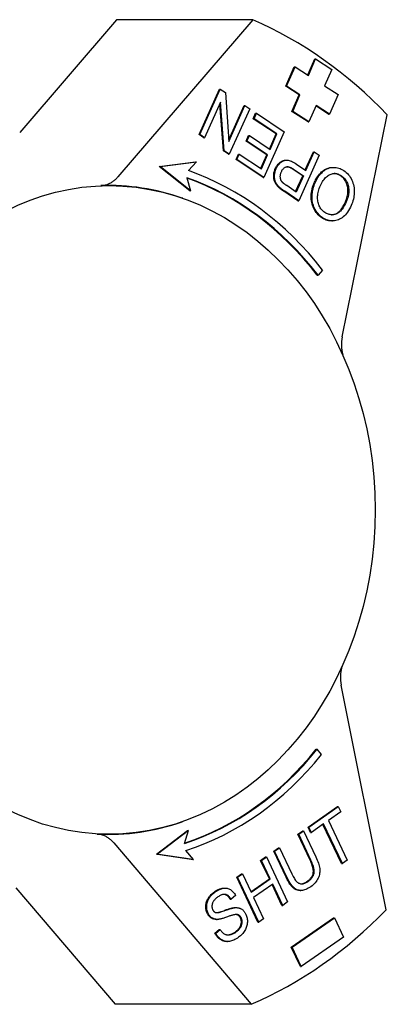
# Model space of a CAD drawing. Header units: millimetres. Extents: x 93 to 376, y -75 to 291.
# Tile 16 of 19: x 208 to 233, y 224 to 291. Entities that reach past the tile are written whole.
import ezdxf

# ---------------------------------------------------------------- set-up
doc = ezdxf.new("R2010")
doc.units = ezdxf.units.MM
doc.layers.add('Detail', color=2, linetype='Continuous')

msp = doc.modelspace()

# ---------------------------------------------------------------- linework, layer by layer
at = {"layer": 'Detail'}
for p, q in [((214.511, 290.656), (207.986, 283.041)), ((223.689, 290.656), (214.511, 290.656)), ((223.689, 290.656), (214.601, 280.05)), ((227.404, 286.93), (227.871, 288.006)), ((227.449, 286.901), (227.928, 288.006)), ((227.871, 288.006), (227.928, 288.006)), ((227.928, 288.006), (229.014, 287.304)), ((225.912, 286.16), (226.487, 287.486)), ((225.969, 286.16), (226.544, 287.486)), ((226.487, 287.486), (226.544, 287.486)), ((226.544, 287.486), (227.449, 286.901)), ((229.014, 287.304), (228.535, 286.199)), ((220.07, 282.898), (221.447, 285.968)), ((220.127, 282.898), (221.504, 285.968)), ((221.447, 285.968), (221.504, 285.968)), ((221.504, 285.968), (221.845, 285.74)), ((221.845, 285.74), (222.087, 282.446)), ((226.817, 285.575), (225.912, 286.16)), ((225.912, 286.16), (225.969, 286.16)), ((226.874, 285.575), (225.969, 286.16)), ((228.535, 286.199), (229.44, 285.614)), ((221.526, 285.096), (220.445, 282.686)), ((221.768, 281.801), (221.526, 285.096)), ((226.338, 284.471), (226.817, 285.575)), ((226.395, 284.471), (226.874, 285.575)), ((226.817, 285.575), (226.874, 285.575)), ((229.44, 285.614), (228.865, 284.289)), ((221.71, 281.801), (221.477, 284.986)), ((222.078, 282.556), (223.11, 284.856)), ((222.087, 282.446), (223.168, 284.856)), ((223.486, 284.643), (222.109, 281.573)), ((223.11, 284.856), (223.168, 284.856)), ((223.168, 284.856), (223.486, 284.643)), ((227.423, 283.769), (226.338, 284.471)), ((226.338, 284.471), (226.395, 284.471)), ((227.481, 283.769), (226.395, 284.471)), ((227.96, 284.873), (227.481, 283.769)), ((228.807, 284.289), (227.947, 284.845)), ((228.865, 284.289), (227.96, 284.873)), ((223.722, 283.976), (223.885, 284.338)), ((223.722, 283.976), (223.779, 283.976)), ((225.267, 282.943), (223.722, 283.976)), ((223.779, 283.976), (223.942, 284.338)), ((225.324, 282.943), (223.779, 283.976)), ((223.885, 284.338), (223.942, 284.338)), ((223.942, 284.338), (225.82, 283.082)), ((227.423, 283.769), (227.481, 283.769)), ((228.807, 284.289), (228.865, 284.289)), ((229.72, 269.248), (232.76, 284.237)), ((225.82, 283.082), (224.443, 280.013)), ((220.07, 282.898), (220.127, 282.898)), ((220.388, 282.686), (220.07, 282.898)), ((220.445, 282.686), (220.127, 282.898)), ((220.388, 282.686), (220.445, 282.686)), ((223.243, 282.468), (223.405, 282.831)), ((223.243, 282.468), (223.3, 282.468)), ((224.636, 281.537), (223.243, 282.468)), ((223.3, 282.468), (223.463, 282.831)), ((224.693, 281.537), (223.3, 282.468)), ((223.405, 282.831), (223.463, 282.831)), ((223.463, 282.831), (224.856, 281.899)), ((224.812, 281.929), (225.267, 282.943)), ((224.856, 281.899), (225.324, 282.943)), ((225.267, 282.943), (225.324, 282.943)), ((221.71, 281.801), (221.768, 281.801)), ((222.051, 281.573), (221.71, 281.801)), ((222.109, 281.573), (221.768, 281.801)), ((227.235, 280.516), (227.781, 281.733)), ((227.279, 280.486), (227.839, 281.733)), ((227.781, 281.733), (227.839, 281.733)), ((227.839, 281.733), (228.172, 281.51)), ((217.39, 280.754), (219.835, 281.058)), ((217.448, 280.754), (219.892, 281.058)), ((219.892, 281.058), (219.353, 280.47)), ((219.835, 281.058), (219.892, 281.058)), ((222.051, 281.573), (222.109, 281.573)), ((222.565, 281.23), (222.728, 281.593)), ((222.565, 281.23), (222.622, 281.23)), ((224.386, 280.013), (222.565, 281.23)), ((222.622, 281.23), (222.785, 281.593)), ((224.443, 280.013), (222.622, 281.23)), ((222.728, 281.593), (222.785, 281.593)), ((222.785, 281.593), (224.272, 280.598)), ((224.228, 280.628), (224.636, 281.537)), ((224.272, 280.598), (224.693, 281.537)), ((224.636, 281.537), (224.693, 281.537)), ((225.912, 281.176), (225.969, 281.176)), ((228.172, 281.51), (226.795, 278.44)), ((219.447, 279.111), (217.39, 280.754)), ((217.39, 280.754), (217.448, 280.754)), ((219.504, 279.111), (217.448, 280.754)), ((227.059, 280.123), (226.409, 280.558)), ((226.467, 280.558), (227.116, 280.123)), ((226.633, 280.918), (227.279, 280.486)), ((229.072, 280.69), (229.129, 280.69)), ((219.257, 279.984), (219.504, 279.111)), ((224.386, 280.013), (224.443, 280.013)), ((226.58, 279.055), (227.059, 280.123)), ((227.116, 280.123), (226.624, 279.026)), ((227.059, 280.123), (227.116, 280.123)), ((219.447, 279.111), (219.504, 279.111)), ((225.419, 279.361), (225.476, 279.361)), ((226.737, 278.44), (225.789, 279.075)), ((226.795, 278.44), (225.846, 279.075)), ((226.624, 279.026), (225.98, 279.457)), ((218.97, 278.604), (218.944, 278.613)), ((226.737, 278.44), (226.795, 278.44)), ((229.013, 277.073), (229.07, 277.073)), ((228.393, 273.764), (228.095, 273.421)), ((228.038, 273.421), (228.095, 273.421)), ((232.685, 230.597), (229.654, 245.761)), ((227.978, 241.425), (228.035, 241.425)), ((228.327, 241.075), (228.035, 241.425)), ((227.426, 236.174), (229.396, 237.557)), ((227.483, 236.174), (229.453, 237.557)), ((229.622, 237.198), (228.8, 236.621)), ((229.396, 237.557), (229.453, 237.557)), ((229.453, 237.557), (229.622, 237.198)), ((218.97, 236.546), (218.944, 236.536)), ((228.8, 236.621), (230.06, 233.946)), ((217.213, 234.351), (219.296, 235.944)), ((219.353, 235.944), (217.271, 234.351)), ((219.092, 235.078), (219.353, 235.944)), ((219.296, 235.944), (219.353, 235.944)), ((226.734, 235.688), (227.064, 235.92)), ((226.792, 235.688), (227.121, 235.92)), ((227.064, 235.92), (227.121, 235.92)), ((227.121, 235.92), (227.947, 234.167)), ((227.426, 236.174), (227.483, 236.174)), ((227.595, 235.815), (227.426, 236.174)), ((227.652, 235.815), (227.483, 236.174)), ((228.47, 236.39), (227.652, 235.815)), ((229.674, 233.714), (228.427, 236.36)), ((229.731, 233.714), (228.47, 236.39)), ((226.734, 235.688), (226.792, 235.688)), ((227.559, 233.938), (226.734, 235.688)), ((227.616, 233.938), (226.792, 235.688)), ((227.595, 235.815), (227.652, 235.815)), ((214.328, 235.106), (223.596, 224.216)), ((219.71, 233.988), (219.181, 234.589)), ((225.109, 234.547), (225.439, 234.779)), ((225.109, 234.547), (225.166, 234.547)), ((225.935, 232.794), (225.109, 234.547)), ((225.166, 234.547), (225.496, 234.779)), ((225.992, 232.794), (225.166, 234.547)), ((225.439, 234.779), (225.496, 234.779)), ((225.496, 234.779), (226.321, 233.028)), ((217.213, 234.351), (217.271, 234.351)), ((219.653, 233.988), (217.213, 234.351)), ((217.271, 234.351), (219.71, 233.988)), ((219.653, 233.988), (219.71, 233.988)), ((224.226, 233.928), (224.556, 234.159)), ((224.226, 233.928), (224.284, 233.928)), ((224.814, 232.681), (224.226, 233.928)), ((224.284, 233.928), (224.613, 234.159)), ((224.871, 232.681), (224.284, 233.928)), ((224.556, 234.159), (224.613, 234.159)), ((224.613, 234.159), (226.043, 231.125)), ((230.06, 233.946), (229.731, 233.714)), ((229.674, 233.714), (229.731, 233.714)), ((222.609, 232.792), (222.938, 233.023)), ((224.038, 229.758), (222.609, 232.792)), ((222.609, 232.792), (222.666, 232.792)), ((222.666, 232.792), (222.996, 233.023)), ((224.095, 229.758), (222.666, 232.792)), ((222.938, 233.023), (222.996, 233.023)), ((222.996, 233.023), (223.583, 231.777)), ((223.568, 231.807), (224.814, 232.681)), ((223.583, 231.777), (224.871, 232.681)), ((224.814, 232.681), (224.871, 232.681)), ((207.729, 232.077), (214.419, 224.216)), ((221.77, 232.055), (221.827, 232.055)), ((225.04, 232.323), (223.752, 231.418)), ((225.656, 230.894), (224.997, 232.292)), ((225.713, 230.894), (225.04, 232.323)), ((226.881, 231.898), (226.938, 231.898)), ((222.174, 231.311), (222.232, 231.311)), ((222.532, 231.562), (222.232, 231.311)), ((223.752, 231.418), (224.425, 229.989)), ((222.508, 230.741), (222.565, 230.741)), ((225.656, 230.894), (225.713, 230.894)), ((226.043, 231.125), (225.713, 230.894)), ((221.247, 229.946), (221.304, 229.946)), ((224.425, 229.989), (224.095, 229.758)), ((226.292, 228.069), (229.136, 230.056)), ((226.35, 228.069), (229.193, 230.056)), ((229.136, 230.056), (229.193, 230.056)), ((229.193, 230.056), (229.804, 228.754)), ((221.136, 229.02), (221.432, 229.27)), ((221.194, 229.02), (221.489, 229.27)), ((221.432, 229.27), (221.489, 229.27)), ((224.038, 229.758), (224.095, 229.758)), ((221.136, 229.02), (221.194, 229.02)), ((229.804, 228.754), (226.96, 226.767)), ((221.941, 228.452), (221.999, 228.452)), ((226.292, 228.069), (226.35, 228.069)), ((226.903, 226.767), (226.292, 228.069)), ((226.96, 226.767), (226.35, 228.069)), ((226.903, 226.767), (226.96, 226.767)), ((223.596, 224.216), (214.419, 224.216))]:
    msp.add_line(p, q, dxfattribs=at)
at = {"layer": 'Detail', "flags": 128}
for points in [[(225.216, 280.613), (225.235, 280.654), (225.255, 280.694), (225.276, 280.731), (225.297, 280.768), (225.32, 280.803), (225.343, 280.837), (225.367, 280.869), (225.392, 280.899), (225.418, 280.929), (225.445, 280.956), (225.472, 280.983), (225.501, 281.008), (225.53, 281.031), (225.56, 281.053), (225.591, 281.074), (225.623, 281.093), (225.655, 281.111), (225.689, 281.127), (225.723, 281.142), (225.758, 281.154), (225.795, 281.164), (225.833, 281.171), (225.872, 281.175), (225.912, 281.176)], [(225.273, 280.613), (225.304, 280.677), (225.336, 280.737), (225.37, 280.793), (225.407, 280.846), (225.445, 280.895), (225.486, 280.94), (225.529, 280.982), (225.574, 281.021), (225.621, 281.056), (225.67, 281.087), (225.721, 281.115), (225.774, 281.139), (225.83, 281.158), (225.889, 281.17), (225.95, 281.176), (226.015, 281.175), (226.082, 281.166), (226.152, 281.151), (226.225, 281.129), (226.301, 281.101), (226.38, 281.065), (226.461, 281.023), (226.546, 280.974), (226.633, 280.918)], [(225.419, 279.361), (225.378, 279.402), (225.34, 279.444), (225.305, 279.486), (225.273, 279.53), (225.244, 279.574), (225.217, 279.619), (225.193, 279.665), (225.173, 279.712), (225.155, 279.76), (225.139, 279.809), (225.127, 279.861), (225.117, 279.914), (225.11, 279.968), (225.105, 280.025), (225.103, 280.083), (225.104, 280.142), (225.108, 280.202), (225.114, 280.262), (225.124, 280.322), (225.137, 280.381), (225.152, 280.44), (225.17, 280.498), (225.192, 280.556), (225.216, 280.613)], [(225.476, 279.361), (225.436, 279.402), (225.398, 279.444), (225.363, 279.486), (225.33, 279.53), (225.301, 279.574), (225.274, 279.619), (225.251, 279.665), (225.23, 279.712), (225.212, 279.76), (225.197, 279.809), (225.184, 279.861), (225.174, 279.914), (225.167, 279.968), (225.162, 280.025), (225.161, 280.083), (225.162, 280.142), (225.165, 280.202), (225.172, 280.262), (225.181, 280.322), (225.194, 280.381), (225.209, 280.44), (225.228, 280.498), (225.249, 280.556), (225.273, 280.613)], [(225.682, 279.692), (225.664, 279.714), (225.648, 279.737), (225.632, 279.761), (225.618, 279.785), (225.606, 279.811), (225.594, 279.837), (225.584, 279.864), (225.575, 279.892), (225.568, 279.921), (225.562, 279.951), (225.557, 279.981), (225.553, 280.013), (225.551, 280.045), (225.55, 280.076), (225.551, 280.108), (225.553, 280.14), (225.556, 280.172), (225.561, 280.204), (225.568, 280.236), (225.576, 280.268), (225.585, 280.3), (225.596, 280.332), (225.608, 280.364), (225.622, 280.396)], [(225.622, 280.396), (225.642, 280.439), (225.664, 280.479), (225.686, 280.516), (225.71, 280.55), (225.735, 280.581), (225.762, 280.61), (225.789, 280.635), (225.817, 280.658), (225.847, 280.677), (225.877, 280.694), (225.909, 280.708), (225.942, 280.718), (225.976, 280.726), (226.012, 280.729), (226.05, 280.729), (226.089, 280.725), (226.131, 280.718), (226.173, 280.706), (226.218, 280.691), (226.264, 280.672), (226.312, 280.649), (226.362, 280.622), (226.413, 280.592), (226.467, 280.558)], [(226.409, 280.558), (226.39, 280.571), (226.37, 280.583), (226.351, 280.595), (226.332, 280.606), (226.313, 280.617), (226.295, 280.628), (226.277, 280.638), (226.259, 280.647), (226.241, 280.656), (226.223, 280.664), (226.206, 280.672), (226.189, 280.68), (226.172, 280.687), (226.155, 280.693), (226.139, 280.699), (226.123, 280.704), (226.107, 280.709), (226.091, 280.713), (226.075, 280.717), (226.06, 280.721), (226.045, 280.723), (226.03, 280.726), (226.016, 280.727), (226.001, 280.729)], [(227.856, 279.694), (227.891, 279.77), (227.928, 279.844), (227.967, 279.914), (228.007, 279.982), (228.049, 280.047), (228.092, 280.11), (228.137, 280.169), (228.183, 280.226), (228.231, 280.28), (228.28, 280.331), (228.331, 280.379), (228.384, 280.425), (228.438, 280.467), (228.492, 280.506), (228.547, 280.541), (228.602, 280.572), (228.659, 280.6), (228.716, 280.624), (228.773, 280.644), (228.832, 280.661), (228.891, 280.674), (228.951, 280.683), (229.011, 280.689), (229.072, 280.69)], [(227.913, 279.694), (227.967, 279.807), (228.024, 279.914), (228.085, 280.015), (228.15, 280.11), (228.217, 280.198), (228.289, 280.28), (228.363, 280.356), (228.441, 280.425), (228.522, 280.487), (228.604, 280.541), (228.688, 280.587), (228.773, 280.624), (228.86, 280.653), (228.948, 280.674), (229.038, 280.686), (229.13, 280.69), (229.221, 280.687), (229.311, 280.677), (229.4, 280.66), (229.488, 280.636), (229.574, 280.605), (229.659, 280.568), (229.742, 280.523), (229.824, 280.472)], [(229.824, 280.472), (229.911, 280.41), (229.992, 280.343), (230.068, 280.271), (230.138, 280.195), (230.203, 280.113), (230.263, 280.026), (230.317, 279.934), (230.367, 279.838), (230.41, 279.738), (230.447, 279.636), (230.477, 279.532), (230.501, 279.426), (230.519, 279.318), (230.531, 279.208), (230.535, 279.097), (230.534, 278.983), (230.527, 278.87), (230.515, 278.758), (230.497, 278.648), (230.475, 278.539), (230.447, 278.432), (230.415, 278.327), (230.377, 278.223), (230.334, 278.121)], [(213.452, 279.457), (213.505, 279.46), (213.558, 279.465), (213.611, 279.472), (213.663, 279.481), (213.716, 279.492), (213.768, 279.505), (213.819, 279.52), (213.871, 279.537), (213.921, 279.556), (213.972, 279.577), (214.022, 279.599), (214.071, 279.624), (214.12, 279.65), (214.168, 279.678), (214.215, 279.708), (214.261, 279.74), (214.307, 279.773), (214.352, 279.808), (214.396, 279.844), (214.439, 279.882), (214.481, 279.922), (214.522, 279.963), (214.562, 280.006), (214.601, 280.05)], [(228.254, 279.46), (228.299, 279.556), (228.346, 279.646), (228.395, 279.73), (228.445, 279.808), (228.497, 279.88), (228.551, 279.946), (228.606, 280.006), (228.663, 280.059), (228.721, 280.107), (228.782, 280.149), (228.844, 280.184), (228.907, 280.214), (228.972, 280.238), (229.036, 280.256), (229.1, 280.268), (229.164, 280.275), (229.228, 280.276), (229.291, 280.271), (229.355, 280.261), (229.418, 280.244), (229.481, 280.222), (229.544, 280.195), (229.607, 280.162), (229.67, 280.123)], [(229.612, 280.123), (229.594, 280.134), (229.576, 280.146), (229.558, 280.156), (229.54, 280.167), (229.522, 280.177), (229.504, 280.186), (229.486, 280.195), (229.468, 280.204), (229.45, 280.212), (229.432, 280.219), (229.414, 280.226), (229.396, 280.233), (229.378, 280.239), (229.36, 280.245), (229.341, 280.25), (229.323, 280.255), (229.305, 280.259), (229.287, 280.263), (229.269, 280.266), (229.251, 280.269), (229.232, 280.271), (229.214, 280.273), (229.196, 280.275), (229.178, 280.276)], [(229.936, 278.355), (229.975, 278.447), (230.009, 278.538), (230.038, 278.628), (230.063, 278.717), (230.082, 278.805), (230.097, 278.892), (230.107, 278.978), (230.112, 279.063), (230.112, 279.147), (230.107, 279.23), (230.098, 279.311), (230.083, 279.392), (230.065, 279.471), (230.042, 279.547), (230.016, 279.619), (229.986, 279.688), (229.952, 279.754), (229.915, 279.816), (229.874, 279.876), (229.829, 279.931), (229.781, 279.984), (229.728, 280.034), (229.672, 280.08), (229.612, 280.123)], [(229.67, 280.123), (229.73, 280.08), (229.786, 280.034), (229.838, 279.984), (229.886, 279.931), (229.931, 279.876), (229.972, 279.816), (230.01, 279.754), (230.043, 279.688), (230.073, 279.619), (230.1, 279.547), (230.122, 279.471), (230.141, 279.392), (230.155, 279.311), (230.165, 279.23), (230.169, 279.147), (230.169, 279.063), (230.164, 278.978), (230.154, 278.892), (230.14, 278.805), (230.12, 278.717), (230.096, 278.628), (230.066, 278.538), (230.032, 278.447), (229.993, 278.355)], [(225.789, 279.075), (225.768, 279.089), (225.748, 279.102), (225.728, 279.116), (225.709, 279.129), (225.69, 279.142), (225.672, 279.156), (225.654, 279.168), (225.636, 279.181), (225.619, 279.194), (225.603, 279.206), (225.586, 279.218), (225.571, 279.23), (225.556, 279.242), (225.541, 279.254), (225.527, 279.265), (225.513, 279.277), (225.5, 279.288), (225.487, 279.299), (225.474, 279.31), (225.462, 279.32), (225.451, 279.331), (225.44, 279.341), (225.429, 279.351), (225.419, 279.361)], [(225.846, 279.075), (225.825, 279.089), (225.805, 279.102), (225.785, 279.116), (225.766, 279.129), (225.747, 279.142), (225.729, 279.156), (225.711, 279.168), (225.693, 279.181), (225.676, 279.194), (225.66, 279.206), (225.644, 279.218), (225.628, 279.23), (225.613, 279.242), (225.598, 279.254), (225.584, 279.265), (225.57, 279.277), (225.557, 279.288), (225.544, 279.299), (225.532, 279.31), (225.52, 279.32), (225.508, 279.331), (225.497, 279.341), (225.487, 279.351), (225.476, 279.361)], [(225.98, 279.457), (225.961, 279.469), (225.943, 279.481), (225.926, 279.493), (225.909, 279.505), (225.893, 279.517), (225.877, 279.528), (225.861, 279.539), (225.846, 279.55), (225.832, 279.561), (225.818, 279.571), (225.805, 279.581), (225.793, 279.591), (225.78, 279.601), (225.769, 279.61), (225.758, 279.619), (225.747, 279.628), (225.737, 279.637), (225.728, 279.646), (225.719, 279.654), (225.71, 279.662), (225.703, 279.67), (225.695, 279.678), (225.688, 279.685), (225.682, 279.692)], [(228.342, 277.297), (228.258, 277.358), (228.178, 277.424), (228.103, 277.494), (228.034, 277.57), (227.969, 277.65), (227.909, 277.736), (227.855, 277.826), (227.805, 277.921), (227.761, 278.02), (227.724, 278.121), (227.693, 278.224), (227.668, 278.329), (227.649, 278.437), (227.637, 278.547), (227.632, 278.658), (227.633, 278.773), (227.64, 278.888), (227.653, 279.003), (227.672, 279.118), (227.696, 279.233), (227.727, 279.349), (227.764, 279.464), (227.807, 279.579), (227.856, 279.694)], [(228.4, 277.297), (228.315, 277.358), (228.235, 277.424), (228.161, 277.494), (228.091, 277.57), (228.026, 277.65), (227.967, 277.736), (227.912, 277.826), (227.863, 277.921), (227.819, 278.02), (227.781, 278.121), (227.75, 278.224), (227.725, 278.329), (227.707, 278.437), (227.695, 278.547), (227.689, 278.658), (227.69, 278.773), (227.697, 278.888), (227.71, 279.003), (227.729, 279.118), (227.754, 279.233), (227.785, 279.349), (227.821, 279.464), (227.864, 279.579), (227.913, 279.694)], [(228.554, 277.647), (228.494, 277.691), (228.437, 277.738), (228.384, 277.789), (228.335, 277.844), (228.289, 277.903), (228.247, 277.965), (228.208, 278.031), (228.174, 278.101), (228.143, 278.174), (228.117, 278.248), (228.097, 278.325), (228.08, 278.404), (228.069, 278.484), (228.063, 278.566), (228.061, 278.651), (228.064, 278.737), (228.072, 278.825), (228.084, 278.913), (228.101, 279.002), (228.122, 279.092), (228.148, 279.183), (228.179, 279.275), (228.214, 279.367), (228.254, 279.46)], [(230.334, 278.121), (230.276, 277.997), (230.214, 277.882), (230.151, 277.773), (230.084, 277.673), (230.016, 277.58), (229.944, 277.496), (229.87, 277.418), (229.793, 277.349), (229.714, 277.288), (229.632, 277.234), (229.548, 277.188), (229.461, 277.149), (229.372, 277.119), (229.284, 277.096), (229.196, 277.081), (229.107, 277.074), (229.019, 277.074), (228.931, 277.083), (228.842, 277.099), (228.754, 277.123), (228.665, 277.155), (228.577, 277.195), (228.488, 277.242), (228.4, 277.297)], [(229.993, 278.355), (229.941, 278.244), (229.887, 278.14), (229.833, 278.044), (229.777, 277.956), (229.721, 277.876), (229.663, 277.804), (229.604, 277.74), (229.545, 277.684), (229.484, 277.635), (229.422, 277.595), (229.359, 277.562), (229.295, 277.537), (229.23, 277.519), (229.166, 277.505), (229.103, 277.497), (229.04, 277.493), (228.978, 277.495), (228.916, 277.502), (228.854, 277.514), (228.793, 277.53), (228.733, 277.552), (228.673, 277.579), (228.613, 277.61), (228.554, 277.647)], [(229.001, 277.494), (229.042, 277.497), (229.084, 277.501), (229.125, 277.508), (229.167, 277.517), (229.209, 277.528), (229.251, 277.542), (229.293, 277.558), (229.335, 277.578), (229.376, 277.601), (229.416, 277.628), (229.456, 277.658), (229.496, 277.691), (229.535, 277.728), (229.574, 277.768), (229.612, 277.812), (229.65, 277.859), (229.687, 277.909), (229.724, 277.963), (229.76, 278.02), (229.796, 278.08), (229.832, 278.144), (229.867, 278.211), (229.902, 278.281), (229.936, 278.355)], [(229.013, 277.073), (228.985, 277.073), (228.957, 277.075), (228.929, 277.077), (228.901, 277.079), (228.873, 277.083), (228.845, 277.087), (228.818, 277.092), (228.79, 277.098), (228.762, 277.105), (228.734, 277.112), (228.706, 277.12), (228.678, 277.129), (228.65, 277.139), (228.622, 277.149), (228.594, 277.161), (228.566, 277.173), (228.538, 277.186), (228.51, 277.199), (228.482, 277.214), (228.454, 277.229), (228.426, 277.245), (228.398, 277.262), (228.37, 277.279), (228.342, 277.297)], [(229.72, 269.248), (229.71, 269.197), (229.701, 269.145), (229.693, 269.094), (229.687, 269.042), (229.681, 268.989), (229.676, 268.937), (229.673, 268.885), (229.67, 268.832), (229.668, 268.78), (229.668, 268.727), (229.668, 268.674), (229.67, 268.622), (229.673, 268.569), (229.676, 268.517), (229.681, 268.464), (229.687, 268.412), (229.694, 268.36), (229.702, 268.308), (229.711, 268.257), (229.721, 268.205), (229.732, 268.155), (229.744, 268.104), (229.757, 268.054), (229.771, 268.005)], [(229.712, 247.012), (229.697, 246.962), (229.684, 246.912), (229.671, 246.861), (229.66, 246.81), (229.649, 246.759), (229.64, 246.707), (229.632, 246.655), (229.625, 246.603), (229.618, 246.55), (229.613, 246.498), (229.609, 246.445), (229.606, 246.392), (229.605, 246.339), (229.604, 246.286), (229.604, 246.233), (229.605, 246.18), (229.608, 246.127), (229.611, 246.075), (229.616, 246.022), (229.621, 245.969), (229.628, 245.917), (229.636, 245.865), (229.645, 245.813), (229.654, 245.761)], [(214.328, 235.106), (214.29, 235.15), (214.25, 235.192), (214.21, 235.233), (214.168, 235.273), (214.126, 235.311), (214.083, 235.347), (214.039, 235.382), (213.994, 235.415), (213.948, 235.446), (213.902, 235.476), (213.855, 235.505), (213.807, 235.531), (213.758, 235.556), (213.709, 235.579), (213.66, 235.6), (213.61, 235.619), (213.559, 235.636), (213.508, 235.652), (213.457, 235.665), (213.406, 235.677), (213.354, 235.687), (213.302, 235.694), (213.249, 235.7), (213.197, 235.704)], [(227.346, 232.496), (227.404, 232.538), (227.458, 232.582), (227.508, 232.626), (227.554, 232.671), (227.595, 232.717), (227.632, 232.764), (227.665, 232.811), (227.694, 232.859), (227.719, 232.908), (227.739, 232.958), (227.755, 233.008), (227.767, 233.059), (227.775, 233.113), (227.778, 233.17), (227.777, 233.23), (227.771, 233.295), (227.76, 233.362), (227.745, 233.434), (227.726, 233.509), (227.701, 233.587), (227.673, 233.67), (227.639, 233.755), (227.602, 233.845), (227.559, 233.938)], [(227.403, 232.496), (227.462, 232.538), (227.516, 232.582), (227.565, 232.626), (227.611, 232.671), (227.652, 232.717), (227.69, 232.764), (227.723, 232.811), (227.752, 232.859), (227.776, 232.908), (227.797, 232.958), (227.813, 233.008), (227.825, 233.059), (227.833, 233.113), (227.836, 233.17), (227.834, 233.23), (227.828, 233.295), (227.818, 233.362), (227.803, 233.434), (227.783, 233.509), (227.759, 233.587), (227.73, 233.67), (227.697, 233.755), (227.659, 233.845), (227.616, 233.938)], [(227.947, 234.167), (227.998, 234.054), (228.044, 233.946), (228.085, 233.842), (228.119, 233.742), (228.149, 233.646), (228.173, 233.553), (228.192, 233.465), (228.205, 233.382), (228.213, 233.3), (228.214, 233.218), (228.211, 233.136), (228.201, 233.055), (228.186, 232.973), (228.164, 232.892), (228.138, 232.811), (228.105, 232.73), (228.066, 232.65), (228.02, 232.572), (227.968, 232.497), (227.908, 232.423), (227.842, 232.352), (227.769, 232.283), (227.689, 232.217), (227.603, 232.153)], [(226.881, 231.898), (226.834, 231.9), (226.788, 231.904), (226.743, 231.911), (226.699, 231.922), (226.656, 231.935), (226.613, 231.951), (226.572, 231.97), (226.531, 231.992), (226.492, 232.018), (226.453, 232.046), (226.415, 232.076), (226.378, 232.11), (226.341, 232.148), (226.304, 232.189), (226.267, 232.233), (226.23, 232.281), (226.193, 232.333), (226.156, 232.388), (226.12, 232.447), (226.083, 232.509), (226.046, 232.575), (226.009, 232.645), (225.972, 232.718), (225.935, 232.794)], [(227.603, 232.153), (227.517, 232.095), (227.432, 232.045), (227.349, 232.002), (227.269, 231.967), (227.189, 231.939), (227.112, 231.918), (227.036, 231.905), (226.963, 231.899), (226.891, 231.9), (226.821, 231.908), (226.753, 231.923), (226.687, 231.945), (226.624, 231.973), (226.562, 232.009), (226.502, 232.052), (226.445, 232.101), (226.388, 232.159), (226.332, 232.224), (226.275, 232.298), (226.219, 232.381), (226.162, 232.472), (226.105, 232.571), (226.049, 232.678), (225.992, 232.794)], [(226.321, 233.028), (226.366, 232.934), (226.411, 232.847), (226.454, 232.768), (226.497, 232.697), (226.538, 232.634), (226.578, 232.578), (226.616, 232.53), (226.654, 232.49), (226.692, 232.456), (226.731, 232.426), (226.771, 232.401), (226.813, 232.381), (226.857, 232.365), (226.902, 232.354), (226.949, 232.347), (226.997, 232.346), (227.045, 232.348), (227.095, 232.355), (227.145, 232.367), (227.196, 232.384), (227.247, 232.405), (227.298, 232.431), (227.351, 232.461), (227.403, 232.496)], [(221.112, 231.812), (221.14, 231.831), (221.168, 231.85), (221.196, 231.868), (221.225, 231.885), (221.253, 231.901), (221.281, 231.917), (221.309, 231.931), (221.336, 231.945), (221.364, 231.958), (221.392, 231.97), (221.419, 231.982), (221.447, 231.992), (221.474, 232.002), (221.502, 232.011), (221.529, 232.019), (221.556, 232.026), (221.584, 232.033), (221.611, 232.039), (221.638, 232.043), (221.665, 232.048), (221.691, 232.051), (221.718, 232.053), (221.744, 232.054), (221.77, 232.055)], [(221.169, 231.812), (221.238, 231.858), (221.306, 231.899), (221.374, 231.936), (221.442, 231.967), (221.509, 231.994), (221.576, 232.016), (221.642, 232.033), (221.708, 232.046), (221.773, 232.053), (221.836, 232.055), (221.898, 232.051), (221.958, 232.042), (222.017, 232.028), (222.075, 232.009), (222.13, 231.984), (222.185, 231.954), (222.237, 231.919), (222.287, 231.88), (222.334, 231.837), (222.379, 231.79), (222.421, 231.739), (222.46, 231.684), (222.497, 231.625), (222.532, 231.562)], [(226.965, 232.346), (226.98, 232.347), (226.995, 232.349), (227.011, 232.351), (227.026, 232.353), (227.041, 232.356), (227.057, 232.359), (227.073, 232.363), (227.088, 232.367), (227.104, 232.372), (227.12, 232.377), (227.136, 232.383), (227.151, 232.389), (227.167, 232.395), (227.183, 232.402), (227.199, 232.409), (227.215, 232.417), (227.232, 232.426), (227.248, 232.434), (227.264, 232.443), (227.28, 232.453), (227.297, 232.463), (227.313, 232.473), (227.33, 232.484), (227.346, 232.496)], [(220.629, 230.359), (220.604, 230.417), (220.582, 230.477), (220.564, 230.538), (220.551, 230.601), (220.541, 230.665), (220.534, 230.73), (220.532, 230.796), (220.533, 230.864), (220.539, 230.932), (220.549, 231), (220.563, 231.066), (220.582, 231.132), (220.606, 231.197), (220.634, 231.261), (220.666, 231.324), (220.703, 231.387), (220.744, 231.448), (220.787, 231.506), (220.834, 231.563), (220.884, 231.617), (220.936, 231.669), (220.992, 231.719), (221.05, 231.766), (221.112, 231.812)], [(220.686, 230.359), (220.661, 230.417), (220.639, 230.477), (220.622, 230.538), (220.608, 230.601), (220.598, 230.665), (220.592, 230.73), (220.589, 230.796), (220.591, 230.864), (220.596, 230.932), (220.606, 231), (220.621, 231.066), (220.64, 231.132), (220.663, 231.197), (220.691, 231.261), (220.724, 231.324), (220.761, 231.387), (220.801, 231.448), (220.845, 231.506), (220.891, 231.563), (220.941, 231.617), (220.993, 231.669), (221.049, 231.719), (221.107, 231.766), (221.169, 231.812)], [(221.349, 231.467), (221.301, 231.432), (221.255, 231.397), (221.213, 231.361), (221.174, 231.325), (221.139, 231.289), (221.106, 231.252), (221.076, 231.215), (221.05, 231.178), (221.027, 231.141), (221.006, 231.103), (220.989, 231.065), (220.975, 231.027), (220.964, 230.988), (220.955, 230.951), (220.949, 230.914), (220.944, 230.878), (220.942, 230.842), (220.942, 230.807), (220.944, 230.772), (220.949, 230.738), (220.956, 230.705), (220.965, 230.672), (220.976, 230.64), (220.99, 230.609)], [(222.232, 231.311), (222.204, 231.355), (222.176, 231.396), (222.148, 231.433), (222.118, 231.467), (222.088, 231.498), (222.057, 231.526), (222.025, 231.551), (221.992, 231.572), (221.959, 231.59), (221.925, 231.606), (221.89, 231.618), (221.854, 231.626), (221.817, 231.632), (221.78, 231.634), (221.741, 231.633), (221.701, 231.628), (221.661, 231.62), (221.619, 231.608), (221.577, 231.593), (221.533, 231.575), (221.488, 231.553), (221.443, 231.528), (221.396, 231.499), (221.349, 231.467)], [(222.174, 231.311), (222.159, 231.336), (222.144, 231.36), (222.128, 231.383), (222.113, 231.404), (222.097, 231.425), (222.08, 231.445), (222.064, 231.464), (222.047, 231.482), (222.03, 231.498), (222.013, 231.514), (221.995, 231.529), (221.978, 231.543), (221.96, 231.556), (221.942, 231.568), (221.923, 231.579), (221.905, 231.589), (221.886, 231.598), (221.867, 231.606), (221.847, 231.613), (221.827, 231.619), (221.808, 231.624), (221.788, 231.628), (221.767, 231.631), (221.746, 231.633)], [(220.99, 230.609), (220.996, 230.595), (221.003, 230.582), (221.01, 230.57), (221.017, 230.557), (221.025, 230.546), (221.033, 230.534), (221.041, 230.524), (221.049, 230.513), (221.057, 230.503), (221.066, 230.494), (221.075, 230.485), (221.084, 230.476), (221.094, 230.468), (221.103, 230.46), (221.113, 230.453), (221.124, 230.446), (221.134, 230.439), (221.145, 230.433), (221.155, 230.428), (221.167, 230.422), (221.178, 230.418), (221.19, 230.413), (221.202, 230.409), (221.214, 230.406)], [(221.214, 230.406), (221.24, 230.401), (221.271, 230.4), (221.306, 230.401), (221.345, 230.405), (221.389, 230.412), (221.437, 230.422), (221.489, 230.434), (221.545, 230.45), (221.606, 230.469), (221.671, 230.49), (221.74, 230.514), (221.814, 230.541), (221.888, 230.569), (221.958, 230.594), (222.025, 230.618), (222.088, 230.639), (222.147, 230.658), (222.202, 230.675), (222.254, 230.691), (222.302, 230.704), (222.347, 230.714), (222.387, 230.723), (222.424, 230.73), (222.458, 230.735)], [(221.247, 230.401), (221.281, 230.404), (221.318, 230.41), (221.359, 230.417), (221.403, 230.427), (221.45, 230.439), (221.501, 230.454), (221.555, 230.47), (221.612, 230.489), (221.672, 230.51), (221.736, 230.534), (221.802, 230.558), (221.865, 230.581), (221.925, 230.603), (221.982, 230.623), (222.037, 230.641), (222.089, 230.658), (222.138, 230.673), (222.184, 230.687), (222.227, 230.699), (222.267, 230.709), (222.305, 230.718), (222.34, 230.725), (222.371, 230.731), (222.4, 230.735)], [(222.4, 230.735), (222.405, 230.735), (222.41, 230.736), (222.414, 230.736), (222.419, 230.737), (222.423, 230.737), (222.428, 230.737), (222.432, 230.738), (222.437, 230.738), (222.441, 230.738), (222.446, 230.739), (222.45, 230.739), (222.455, 230.739), (222.459, 230.739), (222.464, 230.74), (222.468, 230.74), (222.473, 230.74), (222.477, 230.74), (222.481, 230.74), (222.486, 230.74), (222.49, 230.74), (222.495, 230.741), (222.499, 230.741), (222.503, 230.741), (222.508, 230.741)], [(222.458, 230.735), (222.503, 230.739), (222.547, 230.74), (222.59, 230.74), (222.631, 230.738), (222.672, 230.734), (222.711, 230.728), (222.749, 230.72), (222.786, 230.71), (222.822, 230.697), (222.857, 230.683), (222.89, 230.667), (222.923, 230.649), (222.954, 230.629), (222.985, 230.607), (223.014, 230.584), (223.042, 230.558), (223.069, 230.531), (223.095, 230.502), (223.12, 230.471), (223.144, 230.439), (223.167, 230.405), (223.189, 230.369), (223.209, 230.331), (223.229, 230.291)], [(221.247, 229.946), (221.212, 229.947), (221.177, 229.949), (221.144, 229.953), (221.111, 229.958), (221.079, 229.965), (221.048, 229.973), (221.017, 229.983), (220.988, 229.994), (220.959, 230.007), (220.931, 230.021), (220.904, 230.037), (220.877, 230.054), (220.852, 230.072), (220.827, 230.092), (220.804, 230.113), (220.781, 230.135), (220.759, 230.159), (220.738, 230.184), (220.717, 230.21), (220.698, 230.237), (220.679, 230.266), (220.662, 230.295), (220.645, 230.327), (220.629, 230.359)], [(221.349, 229.947), (221.311, 229.946), (221.274, 229.947), (221.237, 229.949), (221.202, 229.953), (221.167, 229.958), (221.134, 229.965), (221.101, 229.974), (221.069, 229.985), (221.038, 229.997), (221.008, 230.011), (220.979, 230.026), (220.951, 230.043), (220.924, 230.062), (220.897, 230.082), (220.872, 230.103), (220.847, 230.126), (220.824, 230.15), (220.801, 230.176), (220.78, 230.203), (220.759, 230.231), (220.74, 230.261), (220.721, 230.292), (220.703, 230.325), (220.686, 230.359)], [(222.436, 230.258), (222.413, 230.253), (222.387, 230.247), (222.357, 230.239), (222.324, 230.23), (222.286, 230.219), (222.245, 230.206), (222.201, 230.192), (222.152, 230.175), (222.1, 230.158), (222.044, 230.138), (221.984, 230.117), (221.921, 230.095), (221.857, 230.072), (221.797, 230.052), (221.739, 230.033), (221.684, 230.016), (221.632, 230.001), (221.582, 229.988), (221.536, 229.976), (221.493, 229.967), (221.453, 229.959), (221.415, 229.953), (221.381, 229.949), (221.349, 229.947)], [(222.929, 230.035), (222.917, 230.058), (222.905, 230.08), (222.892, 230.101), (222.878, 230.121), (222.864, 230.139), (222.849, 230.157), (222.833, 230.173), (222.817, 230.188), (222.799, 230.202), (222.782, 230.215), (222.763, 230.227), (222.744, 230.237), (222.724, 230.246), (222.703, 230.254), (222.681, 230.261), (222.658, 230.266), (222.633, 230.269), (222.608, 230.272), (222.582, 230.273), (222.555, 230.272), (222.526, 230.271), (222.497, 230.268), (222.467, 230.263), (222.436, 230.258)], [(222.497, 229.085), (222.543, 229.119), (222.586, 229.154), (222.627, 229.189), (222.666, 229.227), (222.702, 229.265), (222.736, 229.304), (222.768, 229.345), (222.797, 229.387), (222.824, 229.429), (222.847, 229.472), (222.868, 229.514), (222.885, 229.556), (222.9, 229.599), (222.911, 229.641), (222.919, 229.683), (222.924, 229.725), (222.926, 229.767), (222.926, 229.808), (222.923, 229.848), (222.918, 229.887), (222.91, 229.925), (222.9, 229.962), (222.887, 229.999), (222.871, 230.035)], [(222.871, 230.035), (222.863, 230.052), (222.854, 230.069), (222.844, 230.086), (222.834, 230.102), (222.824, 230.117), (222.813, 230.131), (222.802, 230.145), (222.79, 230.158), (222.779, 230.17), (222.766, 230.182), (222.754, 230.193), (222.74, 230.204), (222.727, 230.213), (222.713, 230.222), (222.699, 230.231), (222.684, 230.238), (222.669, 230.245), (222.653, 230.251), (222.637, 230.257), (222.62, 230.261), (222.602, 230.265), (222.584, 230.268), (222.565, 230.271), (222.546, 230.272)], [(222.554, 229.085), (222.6, 229.119), (222.643, 229.154), (222.684, 229.189), (222.723, 229.227), (222.759, 229.265), (222.793, 229.304), (222.825, 229.345), (222.855, 229.387), (222.881, 229.429), (222.905, 229.472), (222.925, 229.514), (222.943, 229.556), (222.957, 229.599), (222.968, 229.641), (222.976, 229.683), (222.981, 229.725), (222.984, 229.767), (222.983, 229.808), (222.98, 229.848), (222.975, 229.887), (222.967, 229.925), (222.957, 229.962), (222.944, 229.999), (222.929, 230.035)], [(223.229, 230.291), (223.255, 230.23), (223.278, 230.167), (223.297, 230.102), (223.311, 230.036), (223.322, 229.968), (223.329, 229.898), (223.332, 229.827), (223.33, 229.755), (223.325, 229.682), (223.315, 229.609), (223.3, 229.538), (223.281, 229.467), (223.258, 229.397), (223.23, 229.328), (223.197, 229.26), (223.16, 229.192), (223.119, 229.126), (223.075, 229.063), (223.027, 229.002), (222.976, 228.944), (222.922, 228.889), (222.864, 228.836), (222.803, 228.785), (222.738, 228.737)], [(221.489, 229.27), (221.522, 229.219), (221.556, 229.171), (221.59, 229.128), (221.624, 229.088), (221.66, 229.052), (221.695, 229.02), (221.732, 228.992), (221.769, 228.968), (221.807, 228.947), (221.847, 228.931), (221.89, 228.918), (221.934, 228.908), (221.98, 228.902), (222.028, 228.9), (222.078, 228.902), (222.13, 228.907), (222.183, 228.917), (222.236, 228.929), (222.289, 228.946), (222.342, 228.966), (222.395, 228.99), (222.448, 229.018), (222.501, 229.05), (222.554, 229.085)], [(221.941, 228.452), (221.9, 228.453), (221.86, 228.456), (221.82, 228.461), (221.78, 228.469), (221.741, 228.478), (221.703, 228.49), (221.665, 228.503), (221.627, 228.519), (221.59, 228.537), (221.553, 228.557), (221.516, 228.579), (221.481, 228.603), (221.447, 228.628), (221.413, 228.656), (221.381, 228.684), (221.35, 228.715), (221.32, 228.747), (221.29, 228.781), (221.262, 228.817), (221.235, 228.854), (221.209, 228.893), (221.184, 228.933), (221.159, 228.976), (221.136, 229.02)], [(222.738, 228.737), (222.654, 228.681), (222.572, 228.631), (222.492, 228.587), (222.413, 228.549), (222.336, 228.518), (222.261, 228.492), (222.187, 228.473), (222.115, 228.46), (222.045, 228.453), (221.976, 228.452), (221.908, 228.457), (221.841, 228.468), (221.776, 228.485), (221.712, 228.507), (221.65, 228.536), (221.588, 228.57), (221.529, 228.61), (221.472, 228.654), (221.419, 228.703), (221.368, 228.757), (221.32, 228.816), (221.275, 228.879), (221.233, 228.947), (221.194, 229.02)], [(222.002, 228.901), (222.022, 228.902), (222.042, 228.904), (222.062, 228.906), (222.083, 228.909), (222.103, 228.912), (222.124, 228.916), (222.145, 228.921), (222.166, 228.926), (222.186, 228.932), (222.207, 228.938), (222.228, 228.945), (222.248, 228.952), (222.269, 228.96), (222.29, 228.968), (222.31, 228.978), (222.331, 228.987), (222.352, 228.998), (222.373, 229.008), (222.393, 229.02), (222.414, 229.032), (222.435, 229.044), (222.455, 229.057), (222.476, 229.071), (222.497, 229.085)]]:
    msp.add_lwpolyline(points, dxfattribs=at)
at = {"layer": 'Detail'}
for centre, major_axis, start_param, end_param in [((213.985, 257.456), (0, 35.25), 5.575307, 5.940453), ((213.93, 257.141), (0, 24.25), 5.467632, 6.006637), ((213.93, 257.141), (0, 23.75), 5.467632, 6.005844), ((213.872, 257.141), (0, 23.75), 5.467632, 6.002439), ((213.985, 257.575), (0, 21.892), 6.003002, 6.312922), ((214.137, 258.044), (0, -23.75), 0.257523, 0.795734), ((214.079, 258.044), (0, -23.75), 0.260903, 0.795734), ((214.137, 258.044), (0, -24.25), 0.256729, 0.795734), ((213.985, 257.575), (0, -21.892), 6.239233, 6.563369), ((213.985, 257.456), (0, -35.25), 0.339319, 0.704465)]:
    msp.add_ellipse(centre, major_axis=major_axis, ratio=0.819152, start_param=start_param, end_param=end_param, dxfattribs=at)
msp.add_ellipse((214.013, 257.575), major_axis=(0, 21.883), ratio=0.819152, dxfattribs=at)

doc.saveas('drawing.dxf')
